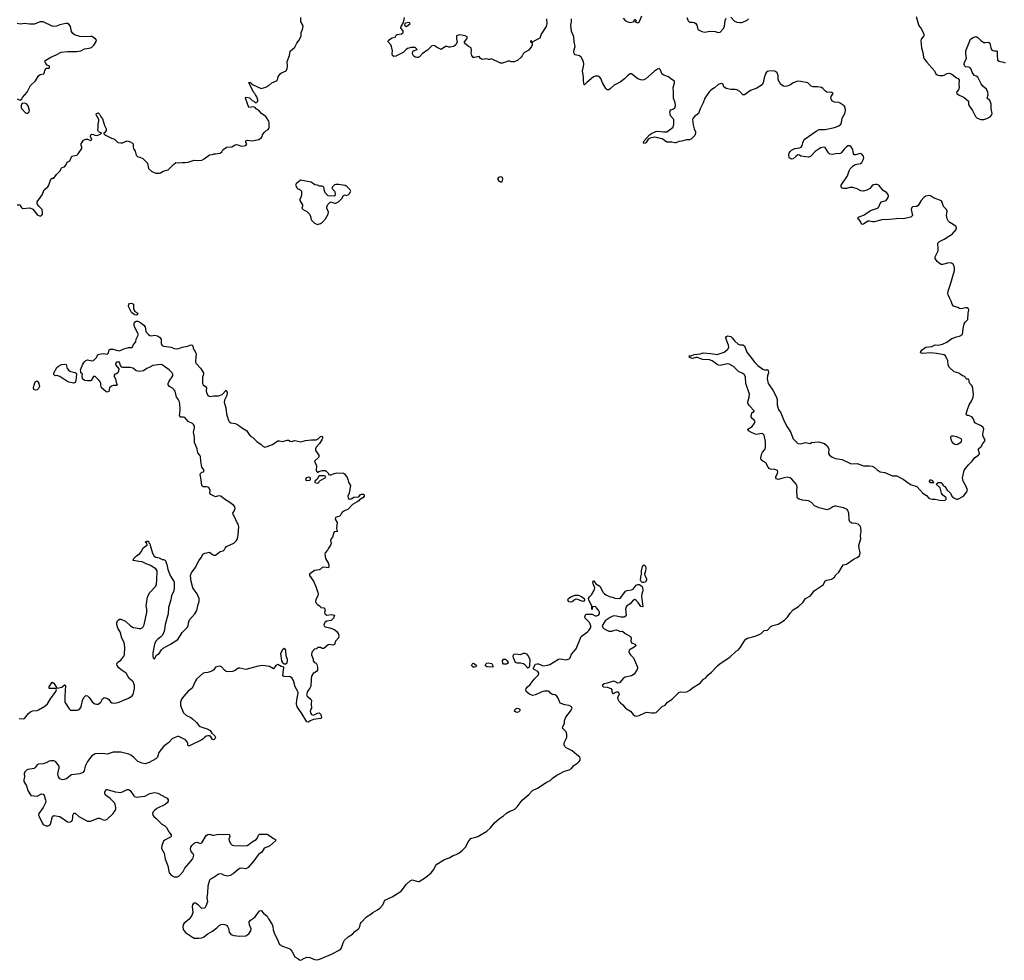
# Model space of a CAD drawing. Header units: inches. Extents: x 2396598 to 2566999, y 262085 to 451979.
# Tile 13 of 256: x 2438502 to 2451419, y 262085 to 274420. Entities that reach past the tile are written whole.
import ezdxf

# ---------------------------------------------------------------- set-up
doc = ezdxf.new("R2010")
doc.units = ezdxf.units.IN
doc.header["$MEASUREMENT"] = 0
for name, color, linetype in [('C4236', 7, 'Continuous'), ('C4237', 7, 'Continuous'), ('C4246', 7, 'Continuous'), ('C4247', 7, 'Continuous'), ('C4256', 7, 'Continuous'), ('C4257', 7, 'Continuous')]:
    doc.layers.add(name, color=color, linetype=linetype)

msp = doc.modelspace()

# ---------------------------------------------------------------- linework, layer by layer
at = {"layer": 'C4236', "color": 5, "elevation": 20}
for points in [[(2440000, 269840), (2439988, 269850), (2439950, 269857), (2439857, 269857), (2439841, 269861), (2439825, 269885), (2439810, 269929), (2439770, 269929), (2439757, 269910), (2439765, 269890), (2439801, 269841), (2439800, 269810), (2439790, 269789), (2439770, 269775), (2439751, 269769), (2439739, 269750), (2439758, 269710), (2439766, 269666), (2439781, 269630), (2439777, 269623), (2439770, 269621), (2439730, 269623), (2439705, 269615), (2439681, 269590), (2439670, 269544), (2439650, 269535), (2439630, 269542), (2439575, 269590), (2439567, 269627), (2439567, 269650), (2439558, 269670), (2439543, 269690), (2439490, 269739), (2439470, 269742), (2439438, 269690), (2439430, 269684), (2439390, 269683), (2439350, 269688), (2439327, 269710), (2439322, 269750), (2439326, 269770), (2439306, 269790), (2439306, 269810), (2439298, 269830), (2439330, 269902), (2439349, 269930), (2439370, 269951), (2439390, 269958), (2439450, 269945), (2439469, 269951), (2439509, 269990), (2439513, 270000)], [(2440000, 267327), (2439990, 267329), (2439997, 267350), (2440000, 267353)], [(2440000, 265709), (2439993, 265733), (2439979, 265750), (2439938, 265778), (2439898, 265850), (2439833, 265893), (2439801, 265921), (2439780, 265950), (2439775, 265970), (2439787, 265990), (2439830, 266020), (2439868, 266072), (2439875, 266090), (2439882, 266190), (2439873, 266253), (2439844, 266310), (2439821, 266390), (2439790, 266439), (2439775, 266490), (2439775, 266510), (2439784, 266537), (2439793, 266547), (2439810, 266559), (2439830, 266560), (2439891, 266531), (2439956, 266470), (2439990, 266450), (2440000, 266449)], [(2438495, 265255), (2438547, 265253), (2438563, 265257), (2438618, 265322), (2438650, 265347), (2438670, 265355), (2438730, 265362), (2438750, 265369), (2438830, 265418), (2438865, 265450), (2438906, 265514), (2438978, 265610), (2438986, 265630), (2438982, 265642), (2438967, 265647), (2438889, 265650), (2438887, 265670), (2438930, 265731), (2438950, 265721), (2438983, 265663), (2438994, 265654), (2439055, 265665), (2439090, 265696), (2439101, 265690), (2439093, 265550), (2439095, 265470), (2439150, 265382), (2439170, 265365), (2439255, 265365), (2439271, 265369), (2439290, 265384), (2439307, 265410), (2439328, 265490), (2439343, 265530), (2439350, 265541), (2439370, 265558), (2439390, 265552), (2439413, 265533), (2439454, 265474), (2439488, 265450), (2439510, 265442), (2439530, 265445), (2439566, 265470), (2439590, 265515), (2439610, 265530), (2439656, 265516), (2439670, 265505), (2439692, 265472), (2439710, 265459), (2439750, 265455), (2439807, 265470), (2439855, 265490), (2439930, 265524), (2439971, 265549), (2439991, 265570), (2440000, 265610)], [(2440000, 264742), (2439970, 264770), (2439933, 264790), (2439830, 264812), (2439730, 264815), (2439650, 264790), (2439590, 264798), (2439490, 264792), (2439450, 264765), (2439390, 264690), (2439361, 264630), (2439347, 264570), (2439330, 264548), (2439289, 264531), (2439183, 264517), (2439167, 264510), (2439116, 264464), (2439070, 264453), (2439050, 264454), (2439030, 264463), (2439009, 264490), (2439002, 264530), (2439019, 264610), (2439019, 264630), (2439006, 264650), (2438970, 264693), (2438950, 264702), (2438910, 264702), (2438890, 264698), (2438850, 264675), (2438810, 264660), (2438750, 264657), (2438730, 264650), (2438707, 264613), (2438690, 264598), (2438610, 264588), (2438590, 264580), (2438570, 264557), (2438562, 264530), (2438563, 264490), (2438555, 264450), (2438557, 264430), (2438593, 264373), (2438610, 264310), (2438650, 264248), (2438690, 264240), (2438730, 264239), (2438790, 264266), (2438810, 264265), (2438817, 264257), (2438842, 264190), (2438844, 264170), (2438839, 264150), (2438812, 264088), (2438752, 264010), (2438750, 263990), (2438756, 263970), (2438799, 263879), (2438810, 263867), (2438850, 263849), (2438870, 263848), (2438886, 263854), (2438907, 263870), (2438931, 263969), (2438950, 263984), (2439030, 263969), (2439130, 263902), (2439150, 263896), (2439170, 263899), (2439184, 263910), (2439195, 263930), (2439200, 263950), (2439199, 263990), (2439210, 264016), (2439230, 264014), (2439276, 263970), (2439390, 263909), (2439430, 263909), (2439530, 263947), (2439550, 263947), (2439589, 263929), (2439610, 263924), (2439630, 263927), (2439650, 263937), (2439730, 264010), (2439754, 264050), (2439761, 264070), (2439762, 264090), (2439754, 264130), (2439744, 264150), (2439690, 264205), (2439629, 264250), (2439617, 264270), (2439617, 264290), (2439630, 264322), (2439635, 264325), (2439650, 264326), (2439755, 264295), (2439830, 264287), (2439850, 264292), (2439910, 264324), (2439930, 264324), (2439951, 264311), (2440000, 264241)]]:
    msp.add_lwpolyline(points, dxfattribs=at)
for points in [[(2439210, 269651), (2439147, 269667), (2439120, 269680), (2439030, 269742), (2438990, 269755), (2438966, 269750), (2438950, 269766), (2438949, 269790), (2438990, 269857), (2439010, 269875), (2439050, 269896), (2439090, 269904), (2439110, 269896), (2439125, 269846), (2439150, 269816), (2439170, 269806), (2439231, 269791), (2439244, 269784), (2439246, 269770), (2439238, 269682), (2439236, 269670), (2439230, 269663)], [(2438710, 269563), (2438688, 269568), (2438683, 269590), (2438690, 269630), (2438707, 269670), (2438730, 269683), (2438753, 269650), (2438761, 269610), (2438750, 269582), (2438730, 269564)]]:
    msp.add_lwpolyline(points, close=True, dxfattribs=at)
at = {"layer": 'C4237', "color": 5}
for points, elevation in [([(2438470, 273381), (2438510, 273365), (2438530, 273381), (2438540, 273400), (2438601, 273470), (2438642, 273558), (2438710, 273618), (2438750, 273683), (2438770, 273701), (2438818, 273710), (2438829, 273731), (2438830, 273752), (2438850, 273785), (2438890, 273782), (2438895, 273790), (2438894, 273810), (2438863, 273823), (2438845, 273845), (2438833, 273870), (2438845, 273890), (2438910, 273930), (2438982, 273958), (2439047, 273993), (2439130, 274004), (2439250, 274004), (2439306, 274010), (2439350, 274036), (2439414, 274046), (2439443, 274057), (2439475, 274085), (2439490, 274114), (2439507, 274133), (2439508, 274150), (2439495, 274170), (2439450, 274199), (2439430, 274201), (2439370, 274195), (2439290, 274199), (2439221, 274221), (2439199, 274239), (2439183, 274263), (2439169, 274330), (2439150, 274355), (2439130, 274369), (2439109, 274369), (2439030, 274354), (2438986, 274334), (2438951, 274329), (2438930, 274335), (2438810, 274392), (2438770, 274392), (2438690, 274362), (2438630, 274362), (2438570, 274370), (2438510, 274360), (2438468, 274368)], 60), ([(2438469, 271991), (2438510, 271992), (2438522, 271962), (2438544, 271944), (2438634, 271954), (2438674, 271934), (2438711, 271891), (2438730, 271862), (2438770, 271842), (2438790, 271852), (2438799, 271870), (2438802, 271890), (2438798, 271930), (2438754, 271974), (2438737, 271997), (2438729, 272010), (2438733, 272030), (2438795, 272125), (2438822, 272190), (2438870, 272230), (2438884, 272250), (2438910, 272327), (2438930, 272341), (2438950, 272341), (2438983, 272390), (2439027, 272433), (2439050, 272474), (2439058, 272482), (2439090, 272491), (2439109, 272510), (2439126, 272550), (2439158, 272570), (2439188, 272630), (2439250, 272645), (2439270, 272659), (2439316, 272730), (2439319, 272750), (2439309, 272769), (2439307, 272790), (2439341, 272839), (2439370, 272854), (2439393, 272853), (2439430, 272836), (2439440, 272840), (2439449, 272850), (2439429, 272890), (2439435, 272910), (2439450, 272919), (2439470, 272916), (2439486, 272906), (2439510, 272903), (2439538, 272910), (2439578, 272930), (2439545, 272945), (2439534, 272954), (2439529, 272969), (2439532, 273010), (2439530, 273050), (2439539, 273090), (2439539, 273110), (2439504, 273170), (2439508, 273190), (2439524, 273196), (2439530, 273197), (2439550, 273181), (2439568, 273148), (2439590, 273118), (2439616, 273030), (2439636, 272990), (2439635, 272965), (2439619, 272941), (2439602, 272930), (2439621, 272910), (2439708, 272868), (2439739, 272859), (2439751, 272850), (2439770, 272825), (2439791, 272811), (2439830, 272803), (2439850, 272805), (2439910, 272831), (2439950, 272819), (2439980, 272800), (2439991, 272790), (2439991, 272750), (2439996, 272730), (2440000, 272723)], 40), ([(2440000, 270557), (2439970, 270581), (2439950, 270616), (2439932, 270650), (2439928, 270670), (2439934, 270686), (2439944, 270696), (2439970, 270703), (2439993, 270690), (2439993, 270633), (2439998, 270618), (2440000, 270615)], 20), ([(2439513, 270000), (2439526, 270030), (2439597, 270043), (2439650, 270035), (2439669, 270050), (2439677, 270090), (2439690, 270098), (2439730, 270098), (2439766, 270086), (2439810, 270079), (2439870, 270105), (2439930, 270119), (2439970, 270123), (2439982, 270130), (2439989, 270150), (2440000, 270164)], 20)]:
    msp.add_lwpolyline(points, dxfattribs=dict(at, elevation=elevation))
at = {"layer": 'C4237', "color": 5, "elevation": 60}
msp.add_lwpolyline([(2438570, 273323), (2438539, 273321), (2438527, 273313), (2438521, 273290), (2438521, 273270), (2438529, 273249), (2438580, 273200), (2438590, 273194), (2438610, 273196), (2438625, 273210), (2438630, 273230), (2438614, 273290), (2438590, 273316)], close=True, dxfattribs=at)
at = {"layer": 'C4246', "color": 5, "elevation": 20}
for points in [[(2440000, 264241), (2440001, 264241), (2440010, 264232), (2440030, 264225), (2440144, 264236), (2440210, 264272), (2440270, 264285), (2440316, 264276), (2440421, 264221), (2440437, 264210), (2440450, 264190), (2440449, 264170), (2440438, 264150), (2440410, 264127), (2440303, 264077), (2440271, 264050), (2440253, 264030), (2440245, 264010), (2440248, 263990), (2440260, 263970), (2440289, 263949), (2440368, 263870), (2440408, 263848), (2440428, 263828), (2440458, 263770), (2440491, 263730), (2440491, 263710), (2440480, 263700), (2440410, 263663), (2440390, 263648), (2440365, 263590), (2440361, 263550), (2440398, 263490), (2440410, 263410), (2440445, 263325), (2440464, 263230), (2440490, 263199), (2440530, 263178), (2440570, 263179), (2440590, 263189), (2440610, 263208), (2440645, 263250), (2440668, 263292), (2440767, 263410), (2440778, 263430), (2440785, 263465), (2440779, 263479), (2440752, 263510), (2440748, 263528), (2440744, 263550), (2440747, 263570), (2440760, 263590), (2440790, 263619), (2440810, 263630), (2440832, 263632), (2440870, 263618), (2440890, 263623), (2440950, 263720), (2440970, 263736), (2440990, 263737), (2441030, 263726), (2441050, 263726), (2441110, 263740), (2441170, 263736), (2441230, 263739), (2441250, 263735), (2441256, 263730), (2441260, 263710), (2441247, 263673), (2441249, 263651), (2441270, 263610), (2441290, 263596), (2441310, 263592), (2441410, 263585), (2441488, 263592), (2441510, 263603), (2441550, 263640), (2441606, 263670), (2441620, 263690), (2441633, 263727), (2441650, 263740), (2441690, 263737), (2441730, 263740), (2441750, 263737), (2441770, 263726), (2441830, 263682), (2441856, 263670), (2441856, 263650), (2441777, 263583), (2441710, 263554), (2441678, 263502), (2441635, 263470), (2441616, 263450), (2441575, 263390), (2441500, 263300), (2441470, 263284), (2441410, 263294), (2441390, 263289), (2441370, 263277), (2441303, 263217), (2441265, 263195), (2441230, 263189), (2441210, 263192), (2441181, 263201), (2441150, 263219), (2441110, 263215), (2441062, 263178), (2441004, 263150), (2440990, 263136), (2440970, 263058), (2440966, 262970), (2440955, 262910), (2440965, 262850), (2440946, 262794), (2440930, 262768), (2440890, 262766), (2440845, 262810), (2440810, 262833), (2440790, 262834), (2440777, 262823), (2440769, 262811), (2440764, 262790), (2440774, 262710), (2440760, 262670), (2440721, 262619), (2440659, 262570), (2440650, 262557), (2440643, 262530), (2440648, 262490), (2440658, 262470), (2440676, 262450), (2440770, 262386), (2440790, 262376), (2440850, 262375), (2440890, 262381), (2440913, 262390), (2440970, 262431), (2441033, 262467), (2441090, 262510), (2441117, 262543), (2441144, 262556), (2441170, 262559), (2441195, 262555), (2441221, 262541), (2441230, 262530), (2441242, 262502), (2441250, 262452), (2441270, 262421), (2441309, 262411), (2441390, 262401), (2441470, 262407), (2441507, 262430), (2441536, 262470), (2441537, 262497), (2441516, 262550), (2441513, 262590), (2441529, 262610), (2441570, 262636), (2441590, 262656), (2441647, 262733), (2441670, 262737), (2441702, 262702), (2441750, 262665), (2441764, 262630), (2441815, 262555), (2441822, 262530), (2441825, 262485), (2441844, 262430), (2441876, 262376), (2441910, 262291), (2441951, 262271), (2442025, 262245), (2442050, 262231), (2442070, 262206), (2442111, 262131), (2442151, 262110), (2442171, 262091), (2442190, 262085), (2442230, 262110), (2442270, 262125), (2442310, 262121), (2442370, 262096), (2442410, 262092), (2442450, 262105), (2442593, 262167), (2442710, 262228), (2442725, 262250), (2442745, 262315), (2442765, 262350), (2442810, 262393), (2442870, 262429), (2442897, 262463), (2442950, 262502), (2442966, 262530), (2442973, 262567), (2442980, 262580), (2443050, 262654), (2443110, 262688), (2443135, 262710), (2443195, 262745), (2443226, 262770), (2443264, 262810), (2443290, 262872), (2443390, 262916), (2443505, 262990), (2443577, 263083), (2443630, 263131), (2443650, 263139), (2443730, 263116), (2443742, 263118), (2443827, 263170), (2443902, 263230), (2443930, 263271), (2443960, 263330), (2443974, 263346), (2444075, 263405), (2444138, 263430), (2444190, 263457), (2444230, 263470), (2444261, 263490), (2444313, 263530), (2444350, 263570), (2444396, 263650), (2444420, 263680), (2444432, 263688), (2444470, 263694), (2444510, 263707), (2444630, 263780), (2444677, 263823), (2444730, 263889), (2444797, 263943), (2444850, 263979), (2444886, 264014), (2444930, 264040), (2444970, 264053), (2445003, 264070), (2445030, 264097), (2445095, 264185), (2445183, 264257), (2445230, 264310), (2445296, 264344), (2445410, 264416), (2445459, 264441), (2445490, 264471), (2445550, 264513), (2445650, 264566), (2445710, 264581), (2445739, 264601), (2445770, 264641), (2445826, 264674), (2445842, 264690), (2445853, 264710), (2445854, 264730), (2445849, 264750), (2445810, 264778), (2445751, 264831), (2445670, 264870), (2445652, 264890), (2445644, 264910), (2445644, 264936), (2445672, 264988), (2445679, 265010), (2445680, 265050), (2445670, 265079), (2445623, 265130), (2445626, 265150), (2445648, 265190), (2445651, 265230), (2445667, 265273), (2445727, 265350), (2445749, 265390), (2445742, 265410), (2445710, 265425), (2445653, 265433), (2445590, 265455), (2445565, 265524), (2445550, 265550), (2445526, 265566), (2445489, 265570), (2445464, 265590), (2445449, 265609), (2445435, 265615), (2445386, 265614), (2445353, 265607), (2445270, 265568), (2445230, 265557), (2445190, 265575), (2445150, 265604), (2445140, 265630), (2445147, 265650), (2445162, 265670), (2445200, 265700), (2445250, 265770), (2445307, 265830), (2445312, 265850), (2445301, 265870), (2445250, 265899), (2445239, 265910), (2445245, 265930), (2445270, 265967), (2445290, 265974), (2445310, 265972), (2445370, 265948), (2445427, 265953), (2445456, 265964), (2445570, 266035), (2445598, 266038), (2445670, 266023), (2445710, 266036), (2445724, 266050), (2445740, 266100), (2445804, 266170), (2445869, 266330), (2445949, 266390), (2445969, 266410), (2445993, 266450), (2445996, 266470), (2445975, 266515), (2445919, 266570), (2445914, 266590), (2445923, 266617), (2445935, 266625), (2446010, 266625), (2446050, 266603), (2446070, 266601), (2446096, 266610), (2446107, 266630), (2446109, 266650), (2446097, 266677), (2446066, 266710), (2446062, 266722), (2446050, 266726), (2446018, 266722), (2446014, 266690), (2446010, 266686), (2446006, 266690), (2446008, 266730), (2445967, 266813), (2445966, 266830), (2445975, 266850), (2446002, 266878), (2446036, 266930), (2446044, 266950), (2446046, 266970), (2446030, 267008), (2446019, 267050), (2446030, 267066), (2446061, 267021), (2446114, 266990), (2446155, 266910), (2446173, 266890), (2446190, 266877), (2446250, 266851), (2446285, 266845), (2446310, 266834), (2446370, 266831), (2446390, 266843), (2446450, 266927), (2446470, 266935), (2446530, 266942), (2446550, 266950), (2446590, 267004), (2446610, 267015), (2446633, 267013), (2446666, 266986), (2446673, 266973), (2446675, 266930), (2446664, 266890), (2446661, 266850), (2446677, 266730), (2446675, 266725), (2446670, 266721), (2446650, 266724), (2446616, 266776), (2446590, 266805), (2446570, 266815), (2446551, 266809), (2446510, 266759), (2446468, 266732), (2446460, 266720), (2446451, 266689), (2446456, 266610), (2446446, 266594), (2446430, 266586), (2446390, 266585), (2446330, 266599), (2446290, 266602), (2446250, 266582), (2446183, 266537), (2446145, 266470), (2446151, 266450), (2446170, 266431), (2446230, 266403), (2446270, 266402), (2446310, 266416), (2446330, 266417), (2446370, 266401), (2446390, 266398), (2446410, 266402), (2446446, 266370), (2446516, 266330), (2446522, 266310), (2446521, 266270), (2446526, 266250), (2446578, 266230), (2446585, 266210), (2446565, 266190), (2446510, 266161), (2446499, 266150), (2446495, 266130), (2446501, 266110), (2446514, 266090), (2446553, 266050), (2446606, 265930), (2446606, 265910), (2446601, 265899), (2446561, 265839), (2446550, 265828), (2446530, 265816), (2446443, 265797), (2446419, 265781), (2446370, 265725), (2446350, 265719), (2446310, 265743), (2446290, 265747), (2446210, 265718), (2446168, 265712), (2446143, 265690), (2446150, 265678), (2446162, 265670), (2446210, 265668), (2446258, 265650), (2446272, 265630), (2446271, 265610), (2446278, 265590), (2446285, 265585), (2446290, 265583), (2446330, 265606), (2446350, 265606), (2446363, 265590), (2446364, 265570), (2446344, 265530), (2446347, 265510), (2446363, 265483), (2446382, 265462), (2446415, 265435), (2446449, 265389), (2446513, 265350), (2446548, 265308), (2446570, 265291), (2446590, 265286), (2446630, 265293), (2446704, 265330), (2446730, 265337), (2446790, 265331), (2446830, 265331), (2446850, 265336), (2446870, 265351), (2446930, 265411), (2446970, 265431), (2447002, 265470), (2447063, 265510), (2447150, 265596), (2447170, 265605), (2447230, 265603), (2447264, 265610), (2447293, 265627), (2447330, 265657), (2447430, 265719), (2447474, 265770), (2447501, 265790), (2447530, 265826), (2447578, 265862), (2447654, 265946), (2447690, 265976), (2447820, 266060), (2447903, 266137), (2447930, 266157), (2447957, 266190), (2448010, 266276), (2448030, 266297), (2448050, 266311), (2448150, 266334), (2448203, 266357), (2448229, 266371), (2448268, 266410), (2448310, 266412), (2448357, 266463), (2448383, 266477), (2448450, 266494), (2448534, 266546), (2448576, 266584), (2448610, 266639), (2448650, 266679), (2448717, 266723), (2448780, 266780), (2448810, 266830), (2448877, 266863), (2448923, 266930), (2449030, 266999), (2449045, 267015), (2449070, 267059), (2449090, 267071), (2449150, 267082), (2449189, 267110), (2449210, 267138), (2449247, 267173), (2449304, 267270), (2449350, 267281), (2449449, 267351), (2449490, 267367), (2449519, 267390), (2449527, 267430), (2449513, 267490), (2449510, 267530), (2449536, 267610), (2449534, 267654), (2449541, 267710), (2449536, 267756), (2449530, 267773), (2449502, 267802), (2449472, 267812), (2449419, 267819), (2449394, 267834), (2449382, 267862), (2449380, 267950), (2449365, 267985), (2449356, 267996), (2449310, 268018), (2449210, 268041), (2449190, 268039), (2449171, 268030), (2449130, 268003), (2449090, 267994), (2449077, 267997), (2448990, 268020), (2448930, 268046), (2448890, 268090), (2448850, 268111), (2448770, 268117), (2448729, 268130), (2448706, 268146), (2448700, 268160), (2448697, 268250), (2448701, 268290), (2448697, 268310), (2448686, 268330), (2448630, 268396), (2448609, 268410), (2448570, 268420), (2448530, 268413), (2448470, 268394), (2448450, 268392), (2448430, 268399), (2448422, 268410), (2448423, 268430), (2448445, 268470), (2448449, 268490), (2448444, 268510), (2448410, 268522), (2448350, 268527), (2448334, 268534), (2448319, 268550), (2448290, 268609), (2448250, 268629), (2448230, 268649), (2448224, 268676), (2448238, 268730), (2448246, 268750), (2448276, 268784), (2448284, 268810), (2448288, 268890), (2448270, 268970), (2448250, 268989), (2448230, 268993), (2448170, 268980), (2448150, 268984), (2448093, 269010), (2448063, 269030), (2448056, 269050), (2448110, 269083), (2448142, 269130), (2448149, 269150), (2448139, 269170), (2448110, 269189), (2448098, 269210), (2448097, 269230), (2448110, 269274), (2448130, 269274), (2448136, 269284), (2448135, 269290), (2448074, 269354), (2448055, 269390), (2448055, 269410), (2448071, 269469), (2448075, 269510), (2448027, 269650), (2448022, 269730), (2448010, 269764), (2447990, 269778), (2447930, 269806), (2447865, 269870), (2447810, 269903), (2447785, 269905), (2447690, 269887), (2447670, 269888), (2447650, 269898), (2447588, 269948), (2447550, 269957), (2447465, 269965), (2447390, 269989), (2447370, 269989), (2447330, 269978), (2447310, 269982), (2447288, 269990), (2447287, 270000)], [(2440814, 270000), (2440810, 269930), (2440815, 269910), (2440873, 269850), (2440914, 269790), (2440914, 269770), (2440900, 269730), (2440898, 269710), (2440902, 269650), (2440910, 269631), (2440938, 269610), (2440951, 269590), (2440948, 269552), (2440951, 269530), (2440970, 269491), (2440998, 269478), (2441050, 269487), (2441110, 269486), (2441156, 269504), (2441210, 269561), (2441214, 269554), (2441222, 269530), (2441219, 269490), (2441189, 269431), (2441186, 269406), (2441205, 269330), (2441217, 269250), (2441238, 269178), (2441251, 269150), (2441270, 269131), (2441330, 269123), (2441350, 269115), (2441391, 269091), (2441411, 269070), (2441483, 269030), (2441506, 268986), (2441530, 268959), (2441560, 268941), (2441611, 268890), (2441671, 268850), (2441690, 268827), (2441716, 268816), (2441750, 268821), (2441817, 268850), (2441890, 268896), (2441910, 268899), (2441950, 268890), (2442010, 268907), (2442027, 268907), (2442050, 268891), (2442067, 268887), (2442110, 268901), (2442190, 268884), (2442250, 268901), (2442330, 268912), (2442390, 268910), (2442416, 268924), (2442450, 268954), (2442470, 268958), (2442475, 268950), (2442474, 268934), (2442464, 268910), (2442436, 268864), (2442390, 268813), (2442382, 268790), (2442384, 268770), (2442425, 268710), (2442428, 268690), (2442422, 268678), (2442371, 268630), (2442396, 268570), (2442391, 268510), (2442397, 268497), (2442410, 268482), (2442425, 268495), (2442470, 268510), (2442508, 268508), (2442521, 268501), (2442552, 268470), (2442554, 268454), (2442570, 268452), (2442590, 268452), (2442626, 268470), (2442664, 268476), (2442750, 268473), (2442765, 268465), (2442797, 268417), (2442808, 268390), (2442814, 268354), (2442842, 268310), (2442825, 268210), (2442805, 268170), (2442810, 268145), (2442830, 268131), (2442850, 268136), (2442884, 268156), (2442950, 268161), (2442969, 268190), (2442990, 268199), (2443010, 268199), (2443019, 268190), (2443020, 268170), (2443005, 268150), (2442958, 268122), (2442950, 268110), (2442930, 268096), (2442870, 268063), (2442810, 268001), (2442736, 267964), (2442723, 267950), (2442706, 267914), (2442690, 267904), (2442670, 267902), (2442645, 267890), (2442641, 267870), (2442666, 267826), (2442659, 267750), (2442664, 267724), (2442671, 267710), (2442635, 267705), (2442625, 267695), (2442606, 267634), (2442588, 267610), (2442581, 267590), (2442586, 267550), (2442581, 267530), (2442551, 267489), (2442538, 267462), (2442511, 267430), (2442505, 267410), (2442513, 267353), (2442551, 267289), (2442558, 267250), (2442552, 267230), (2442490, 267242), (2442470, 267234), (2442447, 267213), (2442430, 267204), (2442370, 267198), (2442305, 267150), (2442305, 267130), (2442355, 267055), (2442388, 266988), (2442413, 266910), (2442416, 266890), (2442413, 266870), (2442387, 266810), (2442384, 266790), (2442390, 266770), (2442410, 266751), (2442442, 266730), (2442452, 266712), (2442490, 266707), (2442507, 266690), (2442510, 266670), (2442501, 266650), (2442505, 266630), (2442530, 266611), (2442590, 266620), (2442632, 266610), (2442619, 266570), (2442590, 266541), (2442532, 266530), (2442510, 266521), (2442490, 266490), (2442496, 266470), (2442510, 266459), (2442570, 266446), (2442630, 266423), (2442668, 266390), (2442682, 266370), (2442687, 266350), (2442685, 266315), (2442647, 266270), (2442630, 266224), (2442610, 266216), (2442570, 266227), (2442550, 266223), (2442490, 266175), (2442470, 266175), (2442450, 266188), (2442413, 266187), (2442394, 266170), (2442370, 266166), (2442333, 266127), (2442332, 266090), (2442350, 266034), (2442351, 266011), (2442371, 265990), (2442390, 265981), (2442402, 265962), (2442410, 265930), (2442410, 265890), (2442395, 265870), (2442350, 265846), (2442330, 265810), (2442324, 265770), (2442321, 265679), (2442308, 265652), (2442276, 265610), (2442266, 265567), (2442271, 265550), (2442320, 265510), (2442330, 265490), (2442326, 265450), (2442332, 265390), (2442317, 265370), (2442313, 265350), (2442321, 265321), (2442330, 265310), (2442350, 265301), (2442374, 265306), (2442410, 265327), (2442430, 265331), (2442453, 265310), (2442461, 265270), (2442458, 265262), (2442446, 265254), (2442357, 265243), (2442314, 265226), (2442290, 265209), (2442270, 265214), (2442194, 265334), (2442140, 265410), (2442134, 265450), (2442138, 265502), (2442155, 265590), (2442150, 265610), (2442117, 265670), (2442093, 265753), (2442070, 265789), (2442050, 265803), (2441970, 265805), (2441955, 265815), (2441963, 265897), (2441969, 265910), (2441966, 265930), (2441930, 265939), (2441890, 265964), (2441862, 265950), (2441830, 265909), (2441779, 265939), (2441690, 265952), (2441630, 265943), (2441470, 265900), (2441390, 265915), (2441370, 265914), (2441330, 265883), (2441295, 265874), (2441230, 265869), (2441210, 265874), (2441190, 265889), (2441150, 265935), (2441130, 265943), (2441101, 265939), (2441072, 265928), (2441047, 265893), (2441023, 265877), (2440970, 265858), (2440930, 265855), (2440910, 265848), (2440822, 265770), (2440807, 265750), (2440766, 265654), (2440710, 265614), (2440654, 265550), (2440623, 265510), (2440610, 265470), (2440613, 265430), (2440624, 265390), (2440653, 265330), (2440690, 265295), (2440747, 265267), (2440770, 265250), (2440822, 265202), (2440850, 265165), (2440870, 265150), (2440890, 265140), (2440961, 265121), (2440999, 265099), (2441024, 265064), (2441062, 265030), (2441070, 265011), (2441063, 264990), (2441050, 264974), (2441030, 264981), (2441003, 265023), (2440990, 265029), (2440970, 265030), (2440950, 265024), (2440929, 265011), (2440910, 264990), (2440890, 264977), (2440730, 264896), (2440715, 264895), (2440707, 264907), (2440707, 264930), (2440699, 264950), (2440677, 264977), (2440590, 265020), (2440570, 265021), (2440507, 264993), (2440460, 264940), (2440390, 264889), (2440327, 264810), (2440308, 264750), (2440290, 264727), (2440200, 264680), (2440150, 264663), (2440110, 264670), (2440053, 264693), (2440000, 264742)], [(2448087, 270000), (2448145, 269925), (2448185, 269885), (2448250, 269835), (2448271, 269829), (2448310, 269830), (2448322, 269822), (2448324, 269790), (2448312, 269748), (2448309, 269711), (2448323, 269650), (2448332, 269630), (2448383, 269563), (2448431, 269470), (2448439, 269439), (2448441, 269370), (2448456, 269310), (2448485, 269265), (2448530, 269156), (2448570, 269079), (2448614, 269014), (2448650, 268922), (2448710, 268862), (2448750, 268856), (2448810, 268873), (2448870, 268863), (2448890, 268874), (2448982, 268882), (2449062, 268862), (2449095, 268830), (2449115, 268790), (2449111, 268730), (2449125, 268710), (2449162, 268682), (2449204, 268664), (2449290, 268651), (2449410, 268595), (2449490, 268599), (2449570, 268570), (2449650, 268570), (2449685, 268565), (2449712, 268552), (2449750, 268516), (2449790, 268491), (2449850, 268482), (2449950, 268440), (2450000, 268439)], [(2440000, 267353), (2440033, 267390), (2440079, 267421), (2440097, 267443), (2440124, 267496), (2440174, 267530), (2440169, 267549), (2440146, 267570), (2440170, 267582), (2440190, 267582), (2440198, 267558), (2440210, 267545), (2440215, 267530), (2440244, 267424), (2440265, 267385), (2440290, 267370), (2440330, 267361), (2440370, 267342), (2440390, 267341), (2440410, 267330), (2440434, 267274), (2440445, 267210), (2440481, 267121), (2440528, 267048), (2440530, 266950), (2440516, 266910), (2440493, 266870), (2440486, 266810), (2440456, 266710), (2440448, 266628), (2440409, 266490), (2440407, 266447), (2440397, 266403), (2440376, 266350), (2440355, 266325), (2440310, 266291), (2440290, 266270), (2440269, 266230), (2440250, 266118), (2440247, 266070), (2440251, 266051), (2440270, 266039), (2440296, 266084), (2440330, 266109), (2440363, 266157), (2440383, 266177), (2440482, 266230), (2440577, 266290), (2440635, 266385), (2440698, 266450), (2440710, 266470), (2440716, 266510), (2440731, 266550), (2440801, 266630), (2440827, 266670), (2440842, 266750), (2440856, 266790), (2440855, 266830), (2440832, 266892), (2440790, 266941), (2440775, 266970), (2440752, 267052), (2440744, 267130), (2440755, 267165), (2440805, 267230), (2440850, 267325), (2440885, 267370), (2440906, 267410), (2440930, 267424), (2440990, 267437), (2441030, 267407), (2441050, 267398), (2441070, 267398), (2441090, 267409), (2441130, 267444), (2441170, 267455), (2441187, 267470), (2441196, 267490), (2441215, 267510), (2441310, 267553), (2441347, 267590), (2441358, 267610), (2441370, 267670), (2441375, 267770), (2441370, 267802), (2441352, 267832), (2441322, 267902), (2441301, 267930), (2441297, 267950), (2441318, 267982), (2441327, 268010), (2441324, 268030), (2441309, 268050), (2441259, 268090), (2441190, 268130), (2441139, 268170), (2441110, 268174), (2441070, 268164), (2441010, 268193), (2440998, 268210), (2441000, 268250), (2440982, 268282), (2440970, 268291), (2440950, 268295), (2440910, 268292), (2440892, 268310), (2440884, 268384), (2440870, 268454), (2440873, 268470), (2440890, 268484), (2440913, 268490), (2440921, 268510), (2440910, 268529), (2440890, 268550), (2440877, 268630), (2440873, 268690), (2440863, 268710), (2440838, 268738), (2440831, 268790), (2440794, 268874), (2440793, 268947), (2440782, 269010), (2440794, 269066), (2440793, 269090), (2440784, 269110), (2440770, 269124), (2440711, 269151), (2440670, 269201), (2440650, 269209), (2440609, 269209), (2440598, 269230), (2440604, 269250), (2440609, 269311), (2440603, 269383), (2440595, 269415), (2440583, 269443), (2440558, 269470), (2440543, 269550), (2440506, 269586), (2440465, 269610), (2440449, 269630), (2440449, 269650), (2440461, 269679), (2440509, 269750), (2440512, 269770), (2440503, 269790), (2440461, 269830), (2440370, 269893), (2440350, 269899), (2440250, 269885), (2440210, 269861), (2440170, 269845), (2440127, 269813), (2440070, 269807), (2440050, 269809), (2440030, 269814), (2440000, 269840)], [(2440000, 266449), (2440070, 266436), (2440090, 266436), (2440110, 266446), (2440122, 266458), (2440136, 266484), (2440172, 266650), (2440170, 266688), (2440160, 266730), (2440178, 266850), (2440210, 266906), (2440288, 266992), (2440298, 267022), (2440303, 267070), (2440304, 267190), (2440290, 267218), (2440210, 267267), (2440162, 267282), (2440110, 267309), (2440067, 267313), (2440000, 267327)], [(2440000, 265610), (2440009, 265650), (2440006, 265690), (2440000, 265709)]]:
    msp.add_lwpolyline(points, dxfattribs=at)
for points in [[(2442290, 268422), (2442262, 268410), (2442252, 268390), (2442270, 268378), (2442310, 268382), (2442318, 268390), (2442318, 268410), (2442310, 268418)], [(2442430, 268438), (2442425, 268435), (2442404, 268396), (2442374, 268370), (2442374, 268350), (2442410, 268342), (2442426, 268350), (2442434, 268366), (2442445, 268375), (2442509, 268410), (2442518, 268430), (2442496, 268436)], [(2446690, 267037), (2446670, 267039), (2446655, 267054), (2446648, 267070), (2446650, 267110), (2446661, 267150), (2446659, 267190), (2446673, 267247), (2446690, 267271), (2446704, 267264), (2446710, 267254), (2446714, 267230), (2446711, 267189), (2446699, 267150), (2446704, 267130), (2446725, 267090), (2446725, 267075), (2446710, 267045)], [(2445890, 266789), (2445810, 266821), (2445790, 266816), (2445750, 266787), (2445730, 266782), (2445710, 266784), (2445701, 266790), (2445694, 266810), (2445702, 266830), (2445730, 266852), (2445790, 266873), (2445830, 266874), (2445870, 266856), (2445905, 266830), (2445912, 266808), (2445904, 266796)], [(2441970, 266172), (2441950, 266158), (2441922, 266110), (2441938, 266010), (2441950, 265990), (2441970, 265974), (2441990, 265971), (2442010, 265987), (2442017, 266010), (2442016, 266030), (2441999, 266079), (2441993, 266150), (2441984, 266164)], [(2445170, 265914), (2445134, 265954), (2445110, 265972), (2445070, 265983), (2445030, 265981), (2445005, 265990), (2444980, 266050), (2444975, 266070), (2444978, 266090), (2444990, 266099), (2445010, 266105), (2445070, 266094), (2445110, 266112), (2445130, 266114), (2445150, 266103), (2445176, 266070), (2445195, 266030), (2445191, 265949), (2445186, 265930)], [(2444470, 265928), (2444449, 265930), (2444430, 265950), (2444439, 265970), (2444450, 265981), (2444470, 265971), (2444494, 265950), (2444487, 265933)], [(2444710, 265930), (2444630, 265935), (2444610, 265950), (2444615, 265970), (2444630, 265981), (2444650, 265987), (2444690, 265978), (2444700, 265970), (2444710, 265950)], [(2444850, 265967), (2444840, 265980), (2444837, 266010), (2444850, 266033), (2444874, 266034), (2444899, 266010), (2444908, 265990), (2444902, 265978), (2444890, 265970)], [(2445030, 265335), (2445010, 265338), (2444994, 265350), (2444996, 265370), (2445010, 265382), (2445030, 265389), (2445050, 265386), (2445068, 265370), (2445060, 265350), (2445050, 265343)]]:
    msp.add_lwpolyline(points, close=True, dxfattribs=at)
at = {"layer": 'C4247', "color": 5}
for points, elevation in [([(2440000, 272723), (2440015, 272695), (2440030, 272645), (2440041, 272630), (2440050, 272623), (2440079, 272619), (2440119, 272599), (2440177, 272537), (2440192, 272470), (2440234, 272430), (2440290, 272406), (2440334, 272406), (2440350, 272411), (2440386, 272434), (2440448, 272450), (2440518, 272522), (2440550, 272545), (2440590, 272541), (2440632, 272548), (2440672, 272548), (2440710, 272553), (2440790, 272577), (2440850, 272574), (2440890, 272579), (2440924, 272596), (2440990, 272646), (2441030, 272652), (2441050, 272662), (2441070, 272661), (2441130, 272671), (2441152, 272688), (2441167, 272713), (2441214, 272746), (2441286, 272754), (2441330, 272777), (2441350, 272781), (2441410, 272762), (2441468, 272770), (2441482, 272790), (2441469, 272810), (2441470, 272832), (2441490, 272838), (2441551, 272831), (2441638, 272850), (2441669, 272870), (2441684, 272890), (2441689, 272911), (2441710, 272942), (2441730, 272962), (2441760, 272980), (2441770, 272994), (2441774, 273006), (2441775, 273070), (2441770, 273090), (2441732, 273152), (2441672, 273190), (2441643, 273223), (2441602, 273250), (2441590, 273268), (2441570, 273278), (2441507, 273267), (2441465, 273390), (2441470, 273402), (2441515, 273395), (2441550, 273362), (2441574, 273350), (2441590, 273334), (2441610, 273334), (2441627, 273353), (2441628, 273370), (2441614, 273410), (2441594, 273434), (2441588, 273450), (2441569, 273469), (2441510, 273594), (2441530, 273598), (2441542, 273582), (2441564, 273564), (2441670, 273518), (2441730, 273536), (2441770, 273555), (2441810, 273590), (2441870, 273618), (2441882, 273630), (2441893, 273670), (2441924, 273716), (2441935, 273725), (2441996, 273750), (2442010, 273778), (2442016, 273810), (2442009, 273870), (2442040, 273950), (2442052, 274008), (2442110, 274058), (2442139, 274110), (2442169, 274150), (2442193, 274210), (2442195, 274250), (2442214, 274290), (2442219, 274330), (2442210, 274358), (2442188, 274390), (2442188, 274450)], 40), ([(2445411, 274430), (2445419, 274370), (2445410, 274329), (2445345, 274230), (2445324, 274176), (2445290, 274162), (2445222, 274122), (2445226, 274130), (2445210, 274146), (2445204, 274136), (2445205, 274130), (2445210, 274122), (2445220, 274120), (2445224, 274104), (2445225, 274090), (2445218, 274070), (2445180, 274020), (2445126, 273990), (2445106, 273970), (2445095, 273945), (2445082, 273930), (2445034, 273886), (2445010, 273874), (2444989, 273869), (2444951, 273869), (2444930, 273875), (2444910, 273875), (2444834, 273850), (2444810, 273849), (2444690, 273906), (2444670, 273898), (2444650, 273898), (2444630, 273906), (2444570, 273898), (2444549, 273909), (2444530, 273938), (2444470, 273922), (2444450, 273926), (2444435, 273950), (2444423, 273983), (2444428, 274010), (2444426, 274050), (2444390, 274068), (2444338, 274110), (2444338, 274130), (2444369, 274170), (2444375, 274190), (2444346, 274210), (2444270, 274222), (2444234, 274210), (2444232, 274170), (2444242, 274130), (2444222, 274090), (2444205, 274075), (2444191, 274069), (2444150, 274058), (2444130, 274058), (2444110, 274068), (2444090, 274068), (2444030, 274028), (2443970, 274058), (2443950, 274078), (2443930, 274082), (2443910, 274075), (2443850, 274018), (2443831, 274009), (2443810, 273989), (2443784, 273976), (2443746, 273934), (2443730, 273924), (2443710, 273922), (2443690, 273930), (2443666, 273946), (2443657, 273970), (2443657, 273983), (2443661, 273999), (2443670, 274012), (2443715, 274030), (2443690, 274053), (2443636, 274056), (2443590, 274041), (2443571, 274030), (2443531, 273989), (2443438, 273942), (2443410, 273938), (2443392, 273952), (2443390, 273970), (2443394, 274010), (2443380, 274070), (2443370, 274090), (2443336, 274130), (2443339, 274150), (2443390, 274181), (2443428, 274190), (2443442, 274218), (2443453, 274227), (2443510, 274233), (2443532, 274250), (2443532, 274272), (2443504, 274310), (2443506, 274330), (2443538, 274382), (2443550, 274450)], 20), ([(2450000, 271810), (2449870, 271795), (2449830, 271798), (2449710, 271770), (2449690, 271768), (2449650, 271778), (2449630, 271776), (2449570, 271739), (2449550, 271735), (2449534, 271773), (2449516, 271796), (2449497, 271810), (2449504, 271830), (2449580, 271860), (2449663, 271917), (2449754, 271946), (2449774, 271966), (2449791, 272009), (2449808, 272032), (2449870, 272050), (2449895, 272090), (2449898, 272110), (2449890, 272130), (2449872, 272152), (2449830, 272179), (2449773, 272250), (2449750, 272257), (2449730, 272260), (2449704, 272256), (2449690, 272248), (2449653, 272207), (2449614, 272186), (2449570, 272173), (2449537, 272177), (2449490, 272201), (2449430, 272217), (2449390, 272219), (2449347, 272207), (2449310, 272204), (2449291, 272211), (2449282, 272222), (2449277, 272230), (2449278, 272250), (2449361, 272370), (2449383, 272437), (2449398, 272462), (2449438, 272502), (2449461, 272519), (2449530, 272536), (2449550, 272549), (2449572, 272590), (2449574, 272614), (2449570, 272630), (2449550, 272655), (2449530, 272663), (2449510, 272662), (2449470, 272647), (2449447, 272647), (2449440, 272660), (2449430, 272719), (2449410, 272754), (2449390, 272767), (2449370, 272766), (2449348, 272752), (2449319, 272721), (2449284, 272676), (2449270, 272664), (2449250, 272659), (2449224, 272664), (2449170, 272653), (2449130, 272658), (2449113, 272673), (2449070, 272745), (2449049, 272749), (2449010, 272741), (2448990, 272728), (2448937, 272690), (2448874, 272626), (2448850, 272615), (2448751, 272631), (2448730, 272642), (2448710, 272646), (2448690, 272632), (2448650, 272593), (2448630, 272589), (2448598, 272610), (2448593, 272650), (2448598, 272670), (2448609, 272690), (2448629, 272710), (2448670, 272732), (2448730, 272739), (2448753, 272747), (2448767, 272770), (2448774, 272806), (2448793, 272847), (2448950, 272958), (2448990, 272978), (2449070, 272979), (2449190, 273007), (2449250, 273028), (2449274, 273050), (2449285, 273070), (2449293, 273130), (2449327, 273190), (2449334, 273230), (2449331, 273270), (2449318, 273290), (2449267, 273327), (2449250, 273335), (2449190, 273339), (2449166, 273350), (2449150, 273370), (2449143, 273397), (2449146, 273414), (2449175, 273450), (2449173, 273453), (2449150, 273466), (2449090, 273469), (2449067, 273487), (2449038, 273518), (2449019, 273530), (2448970, 273540), (2448910, 273541), (2448885, 273550), (2448843, 273590), (2448749, 273611), (2448710, 273612), (2448650, 273592), (2448616, 273564), (2448572, 273548), (2448550, 273545), (2448522, 273550), (2448489, 273570), (2448450, 273630), (2448452, 273690), (2448441, 273721), (2448419, 273739), (2448387, 273747), (2448330, 273744), (2448310, 273739), (2448298, 273730), (2448286, 273710), (2448270, 273658), (2448256, 273590), (2448230, 273555), (2448170, 273523), (2448087, 273493), (2448010, 273433), (2447990, 273435), (2447950, 273479), (2447910, 273501), (2447890, 273506), (2447830, 273504), (2447770, 273518), (2447740, 273540), (2447730, 273570), (2447719, 273579), (2447710, 273585), (2447690, 273580), (2447665, 273570), (2447616, 273524), (2447570, 273496), (2447550, 273479), (2447488, 273390), (2447468, 273330), (2447430, 273250), (2447409, 273191), (2447353, 273150), (2447338, 273130), (2447330, 273110), (2447337, 273043), (2447349, 272990), (2447366, 272950), (2447367, 272930), (2447357, 272903), (2447310, 272855), (2447290, 272844), (2447250, 272845), (2447190, 272825), (2447150, 272824), (2447110, 272804), (2447095, 272805), (2447055, 272815), (2446990, 272815), (2446930, 272858), (2446830, 272881), (2446775, 272865), (2446747, 272853), (2446720, 272810), (2446710, 272801), (2446690, 272794), (2446684, 272810), (2446695, 272830), (2446763, 272910), (2446790, 272928), (2446846, 272954), (2446870, 272958), (2446949, 272949), (2446990, 272951), (2447010, 272961), (2447073, 273010), (2447085, 273050), (2447084, 273110), (2447041, 273161), (2447030, 273210), (2447034, 273226), (2447044, 273236), (2447072, 273248), (2447095, 273265), (2447104, 273290), (2447101, 273330), (2447078, 273390), (2447080, 273470), (2447076, 273530), (2447093, 273590), (2447090, 273614), (2447043, 273643), (2447015, 273670), (2446950, 273692), (2446930, 273706), (2446906, 273766), (2446890, 273778), (2446870, 273773), (2446830, 273746), (2446714, 273646), (2446690, 273633), (2446670, 273628), (2446650, 273630), (2446610, 273644), (2446530, 273709), (2446510, 273709), (2446476, 273684), (2446438, 273642), (2446378, 273602), (2446301, 273559), (2446250, 273512), (2446230, 273499), (2446210, 273501), (2446190, 273519), (2446146, 273590), (2446127, 273650), (2446110, 273669), (2446090, 273681), (2446050, 273681), (2446030, 273670), (2445942, 273598), (2445910, 273565), (2445907, 273567), (2445897, 273617), (2445900, 273670), (2445886, 273746), (2445902, 273830), (2445899, 273870), (2445868, 273930), (2445845, 273945), (2445790, 273959), (2445779, 273970), (2445771, 273990), (2445772, 274010), (2445788, 274070), (2445774, 274130), (2445770, 274197), (2445739, 274270), (2445734, 274350), (2445741, 274390), (2445741, 274430)], 20), ([(2446418, 274438), (2446447, 274410), (2446481, 274390), (2446510, 274384), (2446548, 274390), (2446562, 274398), (2446562, 274410), (2446570, 274422), (2446592, 274410), (2446574, 274390), (2446610, 274378), (2446630, 274386), (2446662, 274470)], 20), ([(2447253, 274450), (2447270, 274405), (2447290, 274387), (2447330, 274388), (2447350, 274383), (2447370, 274370), (2447386, 274346), (2447398, 274290), (2447450, 274264), (2447490, 274257), (2447533, 274267), (2447570, 274269), (2447624, 274264), (2447650, 274254), (2447670, 274253), (2447690, 274257), (2447730, 274298), (2447750, 274330), (2447755, 274410), (2447770, 274441)], 20), ([(2447830, 274451), (2447881, 274401), (2447910, 274389), (2447950, 274381), (2447970, 274381), (2447990, 274387), (2448045, 274415), (2448061, 274430)], 20), ([(2440000, 270615), (2440014, 270594), (2440050, 270570), (2440042, 270550), (2440030, 270545), (2440010, 270549), (2440000, 270557)], 20), ([(2440000, 270164), (2440025, 270195), (2440030, 270232), (2440062, 270290), (2440016, 270376), (2440004, 270410), (2440004, 270436), (2440010, 270454), (2440030, 270466), (2440050, 270466), (2440090, 270446), (2440132, 270412), (2440147, 270390), (2440156, 270330), (2440190, 270293), (2440210, 270280), (2440230, 270276), (2440270, 270282), (2440310, 270276), (2440338, 270258), (2440357, 270230), (2440358, 270170), (2440370, 270146), (2440390, 270138), (2440490, 270124), (2440530, 270107), (2440557, 270103), (2440591, 270109), (2440634, 270126), (2440702, 270138), (2440750, 270156), (2440771, 270150), (2440776, 270110), (2440811, 270050), (2440815, 270030), (2440814, 270000)], 20), ([(2447287, 270000), (2447286, 270010), (2447310, 270011), (2447350, 270031), (2447430, 270036), (2447470, 270052), (2447570, 270042), (2447650, 270028), (2447742, 270058), (2447785, 270090), (2447796, 270104), (2447805, 270130), (2447802, 270150), (2447770, 270230), (2447766, 270254), (2447773, 270267), (2447788, 270272), (2447830, 270264), (2447850, 270247), (2447882, 270202), (2447926, 270166), (2447950, 270157), (2447990, 270154), (2448010, 270142), (2448040, 270060), (2448087, 270000)], 20)]:
    msp.add_lwpolyline(points, dxfattribs=dict(at, elevation=elevation))
for points, elevation in [([(2443610, 274384), (2443565, 274375), (2443553, 274367), (2443552, 274350), (2443570, 274332), (2443590, 274341), (2443624, 274370)], 20), ([(2442184, 272316), (2442130, 272266), (2442122, 272250), (2442142, 272210), (2442150, 272202), (2442170, 272198), (2442182, 272190), (2442198, 272170), (2442200, 272120), (2442192, 272090), (2442178, 272070), (2442178, 272050), (2442211, 271990), (2442211, 271969), (2442205, 271950), (2442222, 271930), (2442251, 271911), (2442270, 271905), (2442302, 271870), (2442322, 271830), (2442322, 271810), (2442332, 271790), (2442370, 271751), (2442410, 271735), (2442450, 271746), (2442475, 271766), (2442512, 271808), (2442549, 271870), (2442554, 271894), (2442529, 271950), (2442529, 271970), (2442550, 272002), (2442570, 272022), (2442590, 272032), (2442630, 272014), (2442650, 272014), (2442686, 272030), (2442730, 272074), (2442750, 272114), (2442770, 272122), (2442790, 272116), (2442810, 272121), (2442830, 272139), (2442847, 272170), (2442839, 272190), (2442794, 272234), (2442770, 272244), (2442690, 272257), (2442650, 272259), (2442630, 272254), (2442605, 272230), (2442598, 272210), (2442631, 272171), (2442637, 272157), (2442642, 272130), (2442634, 272110), (2442630, 272106), (2442550, 272109), (2442509, 272150), (2442495, 272190), (2442495, 272210), (2442486, 272230), (2442470, 272235), (2442436, 272236), (2442410, 272248), (2442374, 272254), (2442326, 272290)], 40), ([(2444810, 272359), (2444782, 272350), (2444772, 272330), (2444782, 272310), (2444810, 272292), (2444830, 272294), (2444842, 272330), (2444835, 272350)], 40)]:
    msp.add_lwpolyline(points, close=True, dxfattribs=dict(at, elevation=elevation))
at = {"layer": 'C4256', "color": 5, "elevation": 20}
msp.add_lwpolyline([(2450000, 268439), (2450010, 268439), (2450056, 268410), (2450094, 268394), (2450190, 268323), (2450270, 268299), (2450351, 268210), (2450398, 268178), (2450430, 268145), (2450450, 268136), (2450471, 268131), (2450511, 268131), (2450590, 268116), (2450642, 268118), (2450658, 268130), (2450655, 268150), (2450609, 268189), (2450594, 268210), (2450579, 268279), (2450526, 268330), (2450550, 268352), (2450594, 268350), (2450598, 268338), (2450614, 268330), (2450614, 268310), (2450637, 268297), (2450671, 268250), (2450711, 268210), (2450731, 268170), (2450756, 268150), (2450790, 268133), (2450810, 268131), (2450882, 268170), (2450929, 268230), (2450934, 268250), (2450920, 268300), (2450881, 268370), (2450869, 268410), (2450893, 268510), (2450904, 268530), (2450953, 268587), (2450999, 268630), (2451030, 268679), (2451078, 268710), (2451094, 268726), (2451095, 268735), (2451078, 268770), (2451078, 268790), (2451116, 268824), (2451136, 268864), (2451158, 268890), (2451168, 268910), (2451146, 268946), (2451139, 268970), (2451138, 268990), (2451149, 269050), (2451143, 269070), (2451113, 269093), (2451039, 269130), (2451024, 269150), (2451017, 269177), (2450993, 269213), (2450950, 269229), (2450929, 269229), (2450918, 269250), (2450934, 269310), (2450957, 269370), (2450993, 269427), (2451012, 269470), (2451016, 269510), (2451001, 269610), (2450990, 269629), (2450968, 269650), (2450958, 269670), (2450958, 269690), (2450950, 269706), (2450927, 269707), (2450907, 269727), (2450902, 269742), (2450870, 269748), (2450824, 269784), (2450761, 269801), (2450698, 269858), (2450680, 269890), (2450676, 269950), (2450670, 269970), (2450653, 270000)], dxfattribs=at)
for points in [[(2450790, 268844), (2450770, 268847), (2450750, 268863), (2450732, 268890), (2450716, 268930), (2450717, 268950), (2450722, 268958), (2450730, 268963), (2450750, 268964), (2450790, 268953), (2450848, 268928), (2450859, 268910), (2450853, 268890), (2450839, 268870), (2450810, 268850)], [(2450450, 268346), (2450438, 268370), (2450448, 268390), (2450477, 268377), (2450482, 268362), (2450494, 268350), (2450490, 268346)]]:
    msp.add_lwpolyline(points, close=True, dxfattribs=at)
at = {"layer": 'C4257', "color": 5, "elevation": 20}
for points in [[(2450263, 274463), (2450294, 274354), (2450306, 274330), (2450334, 274294), (2450362, 274230), (2450362, 274210), (2450330, 274164), (2450324, 274136), (2450333, 274050), (2450351, 273990), (2450358, 273930), (2450367, 273907), (2450401, 273861), (2450502, 273750), (2450520, 273710), (2450537, 273697), (2450570, 273686), (2450611, 273689), (2450630, 273692), (2450670, 273716), (2450699, 273719), (2450730, 273706), (2450790, 273656), (2450812, 273650), (2450825, 273625), (2450823, 273570), (2450827, 273530), (2450818, 273502), (2450791, 273470), (2450796, 273450), (2450825, 273430), (2450859, 273419), (2450890, 273401), (2450951, 273351), (2450951, 273310), (2450959, 273290), (2451000, 273230), (2451042, 273150), (2451062, 273130), (2451110, 273111), (2451150, 273112), (2451190, 273124), (2451232, 273148), (2451254, 273170), (2451260, 273190), (2451248, 273250), (2451246, 273310), (2451239, 273339), (2451230, 273358), (2451194, 273390), (2451207, 273433), (2451204, 273470), (2451183, 273510), (2451138, 273550), (2451117, 273577), (2451070, 273665), (2451050, 273681), (2451028, 273690), (2451010, 273708), (2450995, 273730), (2450982, 273770), (2450970, 273788), (2450955, 273795), (2450910, 273801), (2450899, 273810), (2450893, 273830), (2450898, 273862), (2450922, 273910), (2450912, 273970), (2450915, 274010), (2450977, 274163), (2451010, 274187), (2451050, 274199), (2451070, 274187), (2451109, 274149), (2451150, 274121), (2451170, 274119), (2451210, 274125), (2451230, 274112), (2451242, 274050), (2451251, 274031), (2451270, 274015), (2451290, 274011), (2451313, 274013), (2451325, 274005), (2451323, 273957), (2451331, 273890), (2451350, 273877), (2451410, 273862), (2451430, 273853)], [(2450653, 270000), (2450648, 270010), (2450630, 270026), (2450530, 270042), (2450450, 270049), (2450350, 270043), (2450319, 270050), (2450323, 270070), (2450340, 270090), (2450390, 270124), (2450470, 270135), (2450510, 270154), (2450550, 270153), (2450610, 270164), (2450664, 270190), (2450730, 270240), (2450790, 270260), (2450830, 270268), (2450869, 270290), (2450877, 270370), (2450893, 270430), (2450906, 270454), (2450938, 270490), (2450944, 270570), (2450955, 270610), (2450949, 270630), (2450930, 270639), (2450910, 270641), (2450850, 270629), (2450830, 270633), (2450810, 270644), (2450750, 270664), (2450735, 270690), (2450723, 270730), (2450702, 270762), (2450680, 270810), (2450676, 270830), (2450680, 270860), (2450714, 270950), (2450766, 271130), (2450764, 271164), (2450750, 271209), (2450726, 271226), (2450693, 271233), (2450610, 271210), (2450590, 271211), (2450570, 271221), (2450536, 271250), (2450510, 271290), (2450512, 271310), (2450550, 271390), (2450553, 271427), (2450545, 271470), (2450548, 271490), (2450568, 271510), (2450630, 271540), (2450690, 271582), (2450734, 271606), (2450787, 271670), (2450793, 271690), (2450783, 271710), (2450702, 271762), (2450684, 271784), (2450670, 271810), (2450660, 271850), (2450669, 271910), (2450661, 271930), (2450623, 271970), (2450597, 272037), (2450582, 272050), (2450490, 272082), (2450452, 272110), (2450430, 272113), (2450390, 272106), (2450362, 272090), (2450330, 272050), (2450290, 271982), (2450269, 271971), (2450216, 271964), (2450205, 271955), (2450198, 271930), (2450213, 271850), (2450191, 271830), (2450090, 271807), (2450012, 271812), (2450000, 271810)]]:
    msp.add_lwpolyline(points, dxfattribs=at)

doc.saveas('drawing.dxf')
